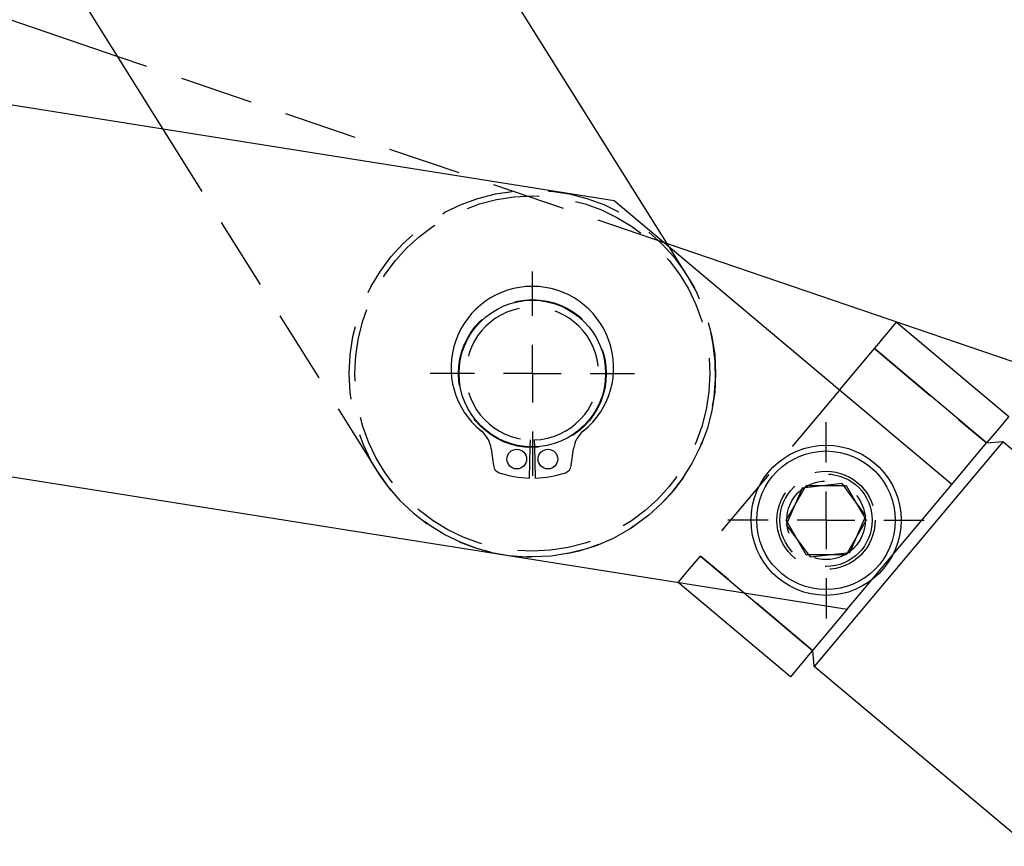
# Model space of a CAD drawing. Extents: x 59 to 746, y 13 to 589.
# Tile 20 of 46: x 389 to 423, y 45 to 74. Entities that reach past the tile are written whole.
import ezdxf

# ---------------------------------------------------------------- set-up
doc = ezdxf.new("R2010")
doc.units = 0
doc.header["$LTSCALE"] = 2
doc.linetypes.add('HIDDEN', pattern=[1.905, 1.27, -0.635])
doc.layers.get('0').update_dxf_attribs({"linetype": 'CONTINUOUS'})
doc.styles.add('SLDTEXTSTYLE0', font='TXT', dxfattribs={"width": 0.75})
doc.dimstyles.new('SLDDIMSTYLE4', dxfattribs={"dimtxt": 7, "dimasz": 6.604, "dimexe": 0, "dimexo": 0.0625, "dimgap": 1.75, "dimtad": 1, "dimdec": 4, "dimlfac": 5, "dimzin": 12, "dimtxsty": 'SLDTEXTSTYLE0', "dimsah": 1, "dimcen": 0.09, "dimazin": 3, "dimtfac": 1, "dimtdec": 0, "dimtofl": 0, "dimtmove": 0, "dimatfit": 3, "dimtolj": 1, "dimtzin": 12})

# ---------------------------------------------------------------- blocks, each defined once
blk = doc.blocks.new('_D_10')
at = {"color": 7, "linetype": 'CONTINUOUS'}
blk.add_line((342.794, 90.145), (332.222, 90.145), dxfattribs=at)
blk.add_arc((379.939, 90.145), 45.717, 341.1871, 180, dxfattribs=at)
for points in [[(334.222, 90.145), (335.709, 96.659), (333.682, 96.805)], [(423.214, 75.402), (425.873, 81.532), (423.907, 82.048)]]:
    blk.add_solid(points, dxfattribs=at)
at = {"color": 7, "linetype": 'CONTINUOUS', "insert": (365.12, 144.297, 0.04), "char_height": 7, "attachment_point": 1, "rotation": 2.4731, "style": 'SLDTEXTSTYLE0'}
blk.add_mtext('200°', dxfattribs=at)
blk = doc.blocks.new('SW_CENTERMARKSYMBOL_9')
at = {"color": 0, "linetype": 'CONTINUOUS'}
for p, q in [((0, 2), (0, 3.54)), ((0, 0), (0, 1)), ((-2, 0), (-3.54, 0)), ((0, 0), (-1, 0)), ((0, 0), (0, -1)), ((0, 0), (1, 0)), ((2, 0), (3.54, 0)), ((0, -2), (0, -3.54))]:
    blk.add_line(p, q, dxfattribs=at)
blk = doc.blocks.new('SW_CENTERMARKSYMBOL_10')
at = {"color": 0, "linetype": 'CONTINUOUS'}
for p, q in [((0, 2), (0, 3.4)), ((0, 0), (0, 1)), ((-2, 0), (-3.4, 0)), ((0, 0), (-1, 0)), ((0, 0), (0, -1)), ((0, 0), (1, 0)), ((2, 0), (3.4, 0)), ((0, -2), (0, -3.4))]:
    blk.add_line(p, q, dxfattribs=at)

msp = doc.modelspace()

# ---------------------------------------------------------------- linework, layer by layer
at = {"color": 7, "linetype": 'CONTINUOUS'}
for p, q in [((411.905668, 65.735889), (402.429051, 80.847699)), ((392.761202, 72.359823), (385.433864, 74.8561)), ((391.669641, 74.10047), (394.343526, 69.836581)), ((409.973366, 67.357927), (370.508449, 73.616462)), ((421.674917, 57.535262), (409.973366, 67.357927)), ((453.848127, 51.54874), (411.824487, 65.865346)), ((419.764296, 63.160413), (423.655168, 59.894291)), ((417.784051, 60.801383), (418.992774, 62.241311)), ((422.88364, 58.975188), (418.992774, 62.241311)), ((368.51928, 61.073209), (418.051056, 53.218223)), ((423.442111, 59.018341), (416.909871, 51.236606)), ((423.442111, 59.018341), (422.878573, 58.969149)), ((430.847416, 52.802086), (423.442111, 59.018341)), ((405.71645, 58.77329), (405.793301, 58.189549)), ((407.043625, 57.75871), (407.07346, 58.838297)), ((407.21379, 58.838297), (407.243625, 57.75871)), ((408.493949, 58.189549), (408.5708, 58.77329)), ((421.674917, 57.535262), (422.88364, 58.975188)), ((416.496799, 57.412475), (415.942929, 56.142346)), ((417.873696, 57.567875), (416.496799, 57.412475)), ((418.696729, 56.453146), (417.873696, 57.567875)), ((419.622312, 55.090029), (421.674917, 57.535262)), ((418.142859, 55.183016), (418.696729, 56.453146)), ((415.942929, 56.142346), (416.765962, 55.027616)), ((416.765962, 55.027616), (418.142859, 55.183016)), ((412.193216, 54.141128), (412.197704, 54.146475)), ((416.084085, 50.875006), (412.193216, 54.141128)), ((418.051056, 53.218223), (418.908218, 54.239342)), ((418.051056, 53.218223), (416.855607, 51.794109)), ((416.909871, 51.236606), (416.86068, 51.800149)), ((424.327008, 45.01042), (416.909871, 51.236606))]:
    msp.add_line(p, q, dxfattribs=at)
at = {"color": 7, "linetype": 'HIDDEN'}
for p, q in [((411.824487, 65.865346), (392.761202, 72.359823)), ((394.343526, 69.836581), (401.76392, 58.003715)), ((412.52333, 64.750942), (411.905668, 65.735889)), ((418.992774, 62.241311), (422.88364, 58.975188)), ((417.784051, 60.801383), (412.964741, 55.06023)), ((407.07346, 58.838297), (407.080088, 59.078206)), ((407.207159, 59.078206), (407.21379, 58.838297)), ((415.934191, 56.297746), (416.627012, 57.497746)), ((416.627012, 57.497746), (418.012653, 57.497746)), ((418.012653, 57.497746), (418.705467, 56.297746)), ((416.627012, 55.097746), (415.934191, 56.297746)), ((418.705467, 56.297746), (418.012653, 55.097746)), ((416.855607, 51.794109), (412.964741, 55.06023)), ((412.964741, 55.06023), (414.485482, 53.783669)), ((418.012653, 55.097746), (416.627012, 55.097746)), ((418.908218, 54.239342), (419.622312, 55.090029))]:
    msp.add_line(p, q, dxfattribs=at)
at = {"color": 8, "linetype": 'CONTINUOUS'}
msp.add_line((414.485482, 53.783669), (416.855607, 51.794109), dxfattribs=at)
at = {"color": 7, "linetype": 'CONTINUOUS', "flags": 128}
for points in [[(418.992774, 62.241311), (419.143293, 62.420618), (419.288025, 62.593036), (419.421408, 62.751936), (419.538323, 62.891214), (419.634275, 63.005517), (419.705568, 63.09045), (419.749472, 63.142752), (419.764296, 63.160413)], [(423.655168, 59.894291), (423.640339, 59.876631), (423.59644, 59.824329), (423.525141, 59.739394), (423.429189, 59.625092), (423.312275, 59.485815), (423.178891, 59.326914), (423.034159, 59.154496), (422.88364, 58.975188)], [(416.855607, 51.794109), (416.705088, 51.614801), (416.560356, 51.442383), (416.426972, 51.283483), (416.310058, 51.144205), (416.214106, 51.029903), (416.142813, 50.944969), (416.098909, 50.892666), (416.084085, 50.875006)]]:
    msp.add_lwpolyline(points, dxfattribs=at)
at = {"color": 7, "linetype": 'HIDDEN', "flags": 128}
msp.add_lwpolyline([(412.197704, 54.146475), (412.208039, 54.158788), (412.251944, 54.21109), (412.32324, 54.296024), (412.419189, 54.410326), (412.536103, 54.549604), (412.66949, 54.708505), (412.814222, 54.880922), (412.964741, 55.06023)], dxfattribs=at)
at = {"color": 7, "linetype": 'HIDDEN'}
for centre, radius in [((407.143624, 61.377328), 6.35), ((407.143624, 61.377328), 6.15), ((407.143624, 61.377328), 2.56), ((417.31983, 56.297746), 1.7), ((417.31983, 56.297746), 1.6), ((417.31983, 56.297746), 1.36)]:
    msp.add_circle(centre, radius, dxfattribs=at)
at = {"color": 7, "linetype": 'CONTINUOUS'}
for centre, radius in [((407.143624, 61.377328), 2.54), ((406.603624, 58.416163), 0.34), ((407.683624, 58.416163), 0.34), ((417.31983, 56.297746), 2.6), ((417.31983, 56.297746), 2.4)]:
    msp.add_circle(centre, radius, dxfattribs=at)
at = {"color": 7, "linetype": 'HIDDEN'}
for radius, start, end in [(6.35, 212.0918316, 32.0918316), (2.3, 271.5829577, 268.4170423)]:
    msp.add_arc((407.143624, 61.377328), radius, start, end, dxfattribs=at)
at = {"color": 7, "linetype": 'CONTINUOUS'}
for centre, radius, start, end in [((407.143624, 61.580772), 2.816556, 309.0391818, 230.9608182), ((404.765462, 58.648089), 0.959193, 7.5, 50.9608182), ((409.521787, 58.648089), 0.959193, 129.0391818, 172.5), ((406.090734, 58.228706), 0.3, 187.5, 251.5102098), ((408.196515, 58.228706), 0.3, 288.4897902, 352.5), ((407.143624, 61.377328), 3.62, 251.5102098, 268.4170423), ((407.143624, 61.377328), 3.62, 271.5829577, 288.4897902)]:
    msp.add_arc(centre, radius, start, end, dxfattribs=at)

# ---------------------------------------------------------------- block references
for name, p in [('SW_CENTERMARKSYMBOL_9', (407.143624, 61.377328)), ('SW_CENTERMARKSYMBOL_10', (417.31983, 56.297746))]:
    msp.add_blockref(name, p, dxfattribs=at)

# ---------------------------------------------------------------- dimensions: what is measured, and where the dimension line sits
dim = msp.add_angular_dim_2l(base=(372.467171, 45.042353), line1=((381.03428, 89.77172), (457.943617, 63.570261)), line2=((348.593864, 90.144836), (344.793864, 90.144836)), dimstyle='SLDDIMSTYLE4', dxfattribs=at)
dim.commit()
dim.dimension.update_dxf_attribs({"geometry": '_D_10', "text_midpoint": (377.966378, 135.819465), "dimtype": 162})

doc.saveas('drawing.dxf')
